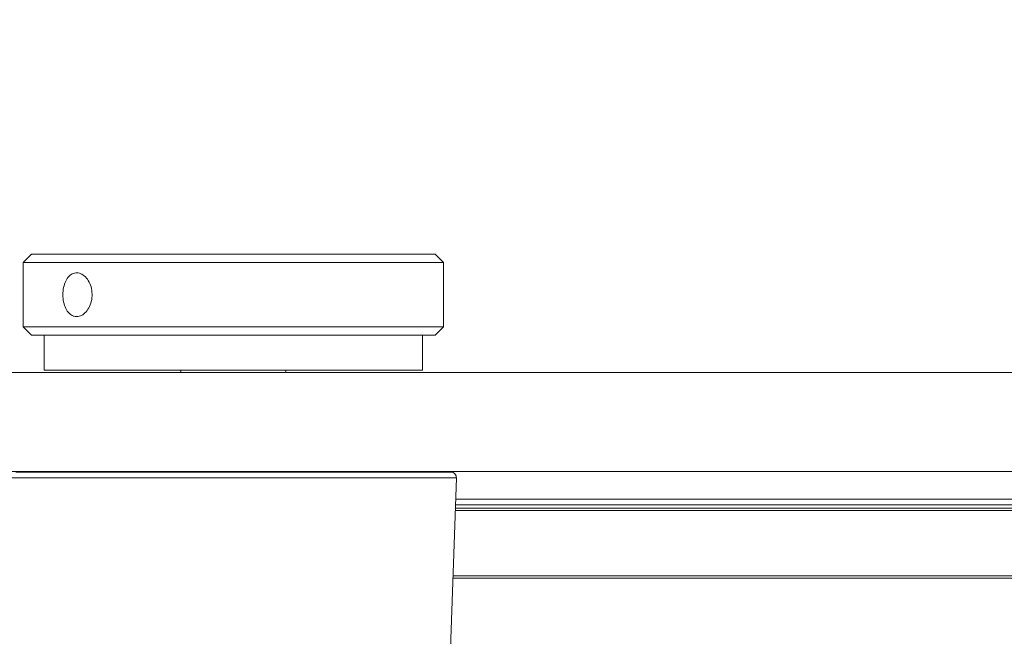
# Model space of a CAD drawing. Header units: feet. Extents: x 0 to 152508, y 0 to 59424.
# Tile 66 of 105: x 152374.086 to 152374.379, y 59281.017 to 59281.2. Entities that reach past the tile are written whole.
import ezdxf
from ezdxf import colors
from ezdxf.entities.mleader import LeaderData, LeaderLine
from ezdxf.math import Vec2, Vec3

# ---------------------------------------------------------------- set-up
doc = ezdxf.new("R2010")
doc.units = ezdxf.units.FT
doc.header["$LTSCALE"] = 0.05
doc.header["$MEASUREMENT"] = 0
doc.layers.add('Bridge plan$0$SC_Scratch7', color=252, linetype='Continuous', lineweight=0)
doc.layers.add('Trellis Base$0$L-ANNO-NOTE', color=30, linetype='Continuous')
doc.styles.add('Trellis Base$0$ARIAL', font='arial.ttf', dxfattribs={"width": 0.9})

# ---------------------------------------------------------------- blocks, each defined once
blk = doc.blocks.new('Bridge plan$0$HIGH ST SCREENWALL_2 PANEL PLAN_5')
at = {"layer": 'Bridge plan$0$SC_Scratch7', "lineweight": 0}
for p, q in [((-2.269677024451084, -0.1645896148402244), (-2.273623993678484, -0.0514579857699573)), ((-2.269677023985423, -0.1645896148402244), (-2.273623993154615, -0.05145798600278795)), ((-0.5130495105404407, -0.1348482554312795), (-2.270716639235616, -0.1347912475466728)), ((-0.5130495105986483, -0.1348482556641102), (-2.270716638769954, -0.1347912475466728)), ((-0.5130495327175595, -0.1355363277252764), (-2.27069263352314, -0.1354793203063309)), ((-0.5130495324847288, -0.1355363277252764), (-2.270692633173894, -0.1354793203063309)), ((-0.5130501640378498, -0.1549934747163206), (-2.270013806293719, -0.1549364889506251)), ((-0.5130501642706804, -0.1549934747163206), (-2.270013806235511, -0.1549364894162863)), ((-0.5130501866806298, -0.1556815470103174), (-2.269989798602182, -0.1556245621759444)), ((-0.5130501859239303, -0.1556815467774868), (-2.269989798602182, -0.1556245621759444)), ((-2.269957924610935, -0.1565381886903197), (-0.497425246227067, -0.1565956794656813)), ((-2.269957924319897, -0.1565381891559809), (-0.4974252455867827, -0.1565956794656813)), ((-2.269897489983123, -0.1582705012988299), (-0.4986940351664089, -0.1583279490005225)), ((-2.269897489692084, -0.1582705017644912), (-0.4986940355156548, -0.1583279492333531)), ((-4.330751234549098, -0.1663910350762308), (-0.3411758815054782, -0.1665204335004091)), ((-2.402249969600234, -0.1645853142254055), (-2.269677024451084, -0.1645896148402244)), ((-2.402249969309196, -0.1645853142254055), (-2.269677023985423, -0.1645896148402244)), ((-2.271316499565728, -0.166287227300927), (-2.400610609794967, -0.1662830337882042)), ((-2.271316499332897, -0.1662872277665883), (-2.400610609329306, -0.1662830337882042)), ((-2.351588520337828, -0.166284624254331), (-2.351588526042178, -0.1664552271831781)), ((-2.320338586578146, -0.1664562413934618), (-2.320338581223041, -0.1662856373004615)), ((-4.330752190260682, -0.1958909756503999), (-0.3411768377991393, -0.1960203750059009)), ((-2.351589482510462, -0.1959551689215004), (-2.351589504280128, -0.1966159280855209)), ((-2.320339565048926, -0.196616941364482), (-2.320339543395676, -0.1959561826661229)), ((-2.392214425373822, -0.1966146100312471), (-2.392214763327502, -0.2070312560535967)), ((-2.392214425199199, -0.1966146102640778), (-2.392214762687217, -0.2070312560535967)), ((-2.392214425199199, -0.1966146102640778), (-2.279714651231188, -0.1966182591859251)), ((-2.279714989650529, -0.2070349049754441), (-2.27971465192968, -0.1966182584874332)), ((-2.279714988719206, -0.2070349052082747), (-2.279714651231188, -0.1966182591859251)), ((-2.39596475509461, -0.2070311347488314), (-2.398464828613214, -0.209531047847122)), ((-2.395964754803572, -0.2070311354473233), (-2.398464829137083, -0.2095310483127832)), ((-2.380708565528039, -0.2070316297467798), (-2.39596475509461, -0.2070311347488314)), ((-2.380708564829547, -0.2070316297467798), (-2.395964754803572, -0.2070311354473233)), ((-2.275964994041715, -0.2070350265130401), (-2.380708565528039, -0.2070316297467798)), ((-2.275964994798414, -0.2070350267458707), (-2.380708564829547, -0.2070316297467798)), ((-2.273465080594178, -0.2095351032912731), (-2.275964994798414, -0.2070350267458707)), ((-2.273465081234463, -0.2095351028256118), (-2.275964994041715, -0.2070350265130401)), ((-2.398464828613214, -0.209531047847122), (-2.398465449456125, -0.2286451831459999)), ((-2.398464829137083, -0.2095310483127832), (-2.398465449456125, -0.2286451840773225)), ((-2.382572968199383, -0.2095315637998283), (-2.398464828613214, -0.209531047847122)), ((-2.382572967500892, -0.2095315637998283), (-2.398464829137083, -0.2095310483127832)), ((-2.273465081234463, -0.2095351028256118), (-2.382572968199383, -0.2095315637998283)), ((-2.273465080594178, -0.2095351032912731), (-2.382572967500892, -0.2095315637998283)), ((-2.273465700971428, -0.2286492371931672), (-2.273465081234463, -0.2095351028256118)), ((-2.27346570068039, -0.2286492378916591), (-2.273465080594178, -0.2095351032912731)), ((-2.398465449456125, -0.2286451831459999), (-2.395965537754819, -0.2311452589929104)), ((-2.382573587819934, -0.228645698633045), (-2.398465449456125, -0.2286451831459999)), ((-2.398465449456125, -0.2286451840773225), (-2.395965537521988, -0.2311452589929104)), ((-2.382573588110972, -0.2286456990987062), (-2.398465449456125, -0.2286451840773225)), ((-2.380709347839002, -0.2311457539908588), (-2.395965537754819, -0.2311452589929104)), ((-2.380709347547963, -0.2311457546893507), (-2.395965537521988, -0.2311452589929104)), ((-2.273465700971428, -0.2286492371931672), (-2.382573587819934, -0.228645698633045)), ((-2.27346570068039, -0.2286492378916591), (-2.382573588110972, -0.2286456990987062)), ((-2.275965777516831, -0.2311491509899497), (-2.380709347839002, -0.2311457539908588)), ((-2.275965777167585, -0.2311491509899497), (-2.380709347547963, -0.2311457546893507)), ((-2.275965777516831, -0.2311491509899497), (-2.273465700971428, -0.2286492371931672)), ((-2.275965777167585, -0.2311491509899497), (-2.27346570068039, -0.2286492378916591))]:
    blk.add_line(p, q, dxfattribs=at)
for centre in [(-2.271316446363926, -0.1646468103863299), (-2.271316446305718, -0.1646468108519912)]:
    blk.add_arc(centre, 0.00164041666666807, 269.9981416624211, 1.998141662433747, dxfattribs=at)
for points in [[(-2.38257306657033, -0.2125782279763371), (-2.382081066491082, -0.2126498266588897), (-2.381097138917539, -0.2127930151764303), (-2.379722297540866, -0.2139085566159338), (-2.378645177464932, -0.2155544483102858), (-2.378012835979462, -0.2176156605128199), (-2.377921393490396, -0.2198369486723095), (-2.378380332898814, -0.2219696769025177), (-2.379321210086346, -0.2237799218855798), (-2.380615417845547, -0.2250678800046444), (-2.38208998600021, -0.2256827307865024), (-2.38355856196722, -0.2255544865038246), (-2.384860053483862, -0.2247032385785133), (-2.385873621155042, -0.2232228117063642), (-2.386513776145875, -0.2212733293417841), (-2.386730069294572, -0.2190769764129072), (-2.38650939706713, -0.2168883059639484), (-2.385869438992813, -0.214945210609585), (-2.384853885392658, -0.213473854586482), (-2.383693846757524, -0.2126901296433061), (-2.382891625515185, -0.2126100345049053), (-2.38257306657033, -0.2125782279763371)], [(-2.382573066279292, -0.2125782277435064), (-2.382081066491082, -0.2126498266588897), (-2.381097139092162, -0.212793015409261), (-2.379722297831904, -0.2139085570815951), (-2.378645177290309, -0.2155544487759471), (-2.378012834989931, -0.2176156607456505), (-2.377921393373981, -0.2198369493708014), (-2.378380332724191, -0.221969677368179), (-2.37932120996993, -0.2237799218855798), (-2.380615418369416, -0.225067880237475), (-2.382089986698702, -0.2256827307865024), (-2.38355856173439, -0.2255544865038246), (-2.384860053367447, -0.2247032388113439), (-2.385873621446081, -0.2232228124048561), (-2.386513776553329, -0.2212733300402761), (-2.386730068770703, -0.2190769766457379), (-2.386509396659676, -0.2168883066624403), (-2.385869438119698, -0.2149452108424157), (-2.384853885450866, -0.2134738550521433), (-2.383693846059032, -0.2126901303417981), (-2.382891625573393, -0.2126100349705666), (-2.382573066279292, -0.2125782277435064)]]:
    blk.add_open_spline(points, degree=3, knots=[0, 0, 0, 0, 0.05349092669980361, 0.1069749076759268, 0.1606395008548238, 0.2144261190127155, 0.2680150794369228, 0.3213949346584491, 0.3748804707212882, 0.4286210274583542, 0.4823693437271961, 0.5358670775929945, 0.5892470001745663, 0.6428222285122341, 0.696605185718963, 0.7502835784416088, 0.8037058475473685, 0.8571211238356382, 0.9107880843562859, 0.964574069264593, 1, 1, 1, 1], dxfattribs=at)
blk = doc.blocks.new('Bridge plan')
at = {"layer": 'Bridge plan$0$SC_Scratch7', "lineweight": -3, "extrusion": (0, 0, -1), "rotation": 180.0002309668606}
blk.add_blockref('Bridge plan$0$HIGH ST SCREENWALL_2 PANEL PLAN_5', (-1828115.549016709, 711482.1623308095), dxfattribs=at)
blk = doc.blocks.new('Trellis Base')
blk.add_blockref('Bridge plan', (-1675739.0632623, -652201.2630976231))
at = {"layer": 'Trellis Base$0$L-ANNO-NOTE'}
ml = blk.add_multileader_mtext('Standard', dxfattribs=at)
ml.set_content('W. LIVINGSTON AVENUE', color=11, style='Trellis Base$0$ARIAL')
ml.set_leader_properties()
ml.build(insert=Vec2(0, 0))
ml.multileader.update_dxf_attribs({"has_dogleg": 0, "dogleg_length": 0.36, "arrow_head_size": 1.25, "scale": 10})
ctx = ml.context
ctx.base_point, ctx.scale, ctx.char_height, ctx.arrow_head_size, ctx.landing_gap_size, ctx.plane_origin, ctx.plane_x_axis, ctx.plane_y_axis = Vec3(152493.4333448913, 59387.86988106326), 10, 1.25, 1.25, 0.5, Vec3(152496.4817137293, 59382.31385021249), Vec3(0.2347390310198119, 0.9720584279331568), Vec3(-0.9720584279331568, 0.2347390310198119)
notes = []
notes.append((ctx, [(0, (0, 0, 0), (0, 0), (1, 0), 1, [])]))
ctx.mtext.insert, ctx.mtext.text_direction, ctx.mtext.rotation, ctx.mtext.flow_direction = Vec3(152492.9328174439, 59388.50512407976), Vec3(0.2347390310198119, 0.9720584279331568), 1.333846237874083, 5
ml = blk.add_multileader_mtext('Standard', dxfattribs=at)
ml.set_content('S. FRONT STREET', color=11, style='Trellis Base$0$ARIAL')
ml.set_leader_properties()
ml.build(insert=Vec2(0, 0))
ml.multileader.update_dxf_attribs({"has_dogleg": 0, "dogleg_length": 0.36, "arrow_head_size": 1.25, "scale": 10})
ctx = ml.context
ctx.base_point, ctx.scale, ctx.char_height, ctx.arrow_head_size, ctx.landing_gap_size, ctx.plane_origin = Vec3(152391.6984540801, 59316.60244546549), 10, 1.25, 1.25, 0.5, Vec3(152387.0132386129, 59312.33503554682)
notes.append((ctx, [(0, (0, 0, 0), (0, 0), (1, 0), 1, [])]))
ctx.mtext.insert, ctx.mtext.flow_direction = Vec3(152392.1984540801, 59317.23810371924), 5
for ctx, leaders in notes:
    for number, flags, end, landing, length, lines in leaders:
        leader = LeaderData()
        leader.index, (leader.has_last_leader_line, leader.has_dogleg_vector, leader.attachment_direction) = number, flags
        leader.last_leader_point, leader.dogleg_vector, leader.dogleg_length = Vec3(end), Vec3(landing), length
        for number, points, colour, breaks in lines:
            line = LeaderLine()
            line.index, line.vertices, line.color, line.breaks = number, Vec3.list(points), colors.encode_raw_color(colour), breaks
            leader.lines.append(line)
        ctx.leaders.append(leader)

msp = doc.modelspace()

# ---------------------------------------------------------------- block references
msp.add_blockref('Trellis Base', (0, 0))

doc.saveas('drawing.dxf')
